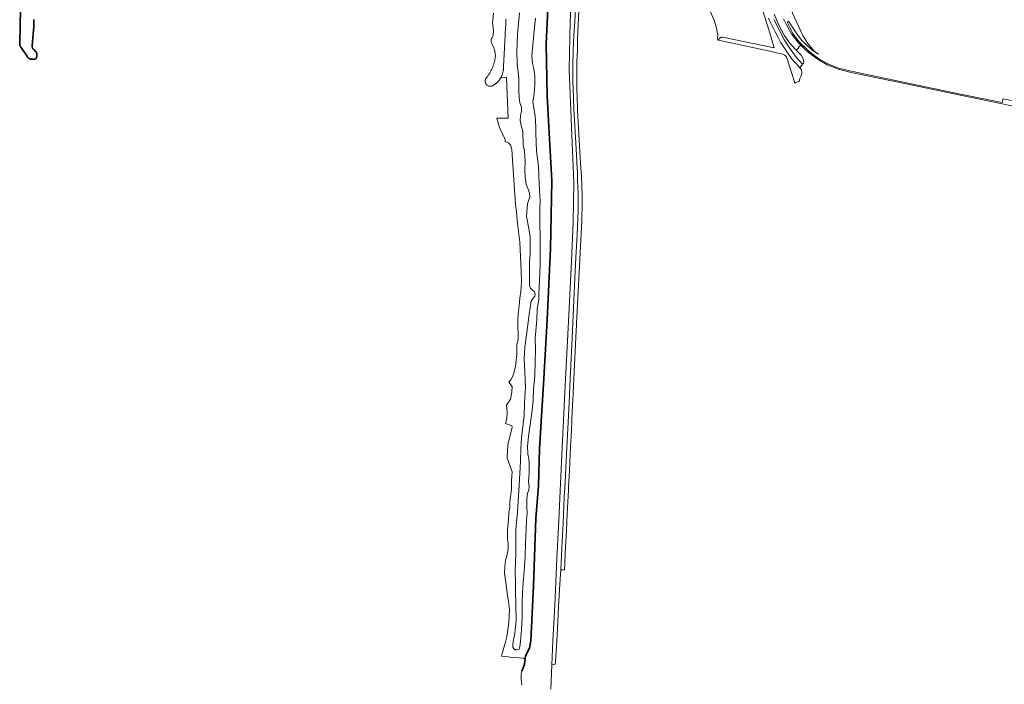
# Model space of a CAD drawing. Extents: x 154222 to 160093, y 456746 to 462495.
# Tile 176 of 254: x 158649 to 159429, y 459966 to 460491. Entities that reach past the tile are written whole.
import ezdxf

# ---------------------------------------------------------------- set-up
doc = ezdxf.new("R2010")
doc.units = 0
doc.header["$LTSCALE"] = 0.75
for name, color, linetype, lineweight in [('B-XX-GK-BESCHOEIING-G', 252, 'GK-BESCHOEIING', 35), ('B-XX-GR-BEPLANTING_CULTUUR_BOSPLANTSOEN-GV', 252, 'CONTINUOUS', 18), ('B-XX-OG-TERREIN_CULTUURSCHEIDING-GV', 252, 'CONTINUOUS', 18), ('B-XX-OG-TERREIN_ERF-GV', 252, 'CONTINUOUS', 18), ('B-XX-OG-WATER_SLOOT-GV', 252, 'CONTINUOUS', 18), ('B-XX-VH-VERHARDING_ASFALT-GV', 252, 'CONTINUOUS', 18), ('B-XX-VH-VERHARDING_BETON-GV', 252, 'CONTINUOUS', 18)]:
    doc.layers.add(name, color=color, linetype=linetype, lineweight=lineweight)
doc.linetypes.add('GK-BESCHOEIING', pattern='A,30,-5,[1,NLCS.SHX,S=1,R=0,X=0,Y=0],-5', length=40)

msp = doc.modelspace()

# ---------------------------------------------------------------- linework, layer by layer
at = {"layer": 'B-XX-GK-BESCHOEIING-G'}
for points in [[(158650.094, 460499.999), (158649.419, 460472.464), (158649.406, 460472.287), (158649.401, 460472.11), (158649.405, 460471.933), (158649.416, 460471.756), (158649.435, 460471.58), (158649.462, 460471.405), (158649.497, 460471.232), (158649.54, 460471.06), (158649.59, 460470.89), (158649.648, 460470.723), (158649.714, 460470.558), (158649.787, 460470.397), (158649.867, 460470.239), (158649.954, 460470.085), (158650.048, 460469.934), (158650.149, 460469.789), (158650.256, 460469.648), (158650.37, 460469.512), (158650.489, 460469.381), (158650.497, 460469.373), (158655.497, 460461.905), (158655.589, 460461.759), (158655.688, 460461.618), (158655.793, 460461.481), (158655.905, 460461.349), (158656.022, 460461.223), (158656.146, 460461.102), (158656.274, 460460.987), (158656.408, 460460.878), (158656.547, 460460.776), (158656.69, 460460.68), (158656.838, 460460.59), (158656.99, 460460.508), (158657.145, 460460.433), (158657.304, 460460.365), (158657.465, 460460.304), (158657.63, 460460.252), (158657.796, 460460.206), (158657.965, 460460.169), (158658.135, 460460.139), (158660.313, 460459.975), (158660.443, 460459.953), (158660.575, 460459.939), (158660.707, 460459.932), (158660.839, 460459.934), (158660.971, 460459.944), (158661.101, 460459.962), (158661.231, 460459.987), (158661.359, 460460.021), (158661.484, 460460.062), (158661.607, 460460.11), (158661.727, 460460.166), (158661.843, 460460.229), (158661.955, 460460.299), (158662.063, 460460.376), (158662.166, 460460.459), (158662.263, 460460.548), (158662.355, 460460.643), (158662.441, 460460.743), (158662.521, 460460.848), (158662.595, 460460.958), (158662.637, 460461.029), (158662.999, 460463.069), (158663.018, 460463.25), (158663.029, 460463.432), (158663.032, 460463.613), (158663.027, 460463.795), (158663.014, 460463.977), (158662.993, 460464.157), (158662.964, 460464.337), (158662.927, 460464.515), (158662.883, 460464.692), (158662.831, 460464.866), (158662.771, 460465.038), (158662.703, 460465.207), (158662.629, 460465.373), (158662.547, 460465.535), (158662.458, 460465.694), (158662.454, 460465.7), (158660.53, 460467.699), (158660.45, 460467.764), (158660.331, 460467.869), (158660.217, 460467.98), (158660.11, 460468.096), (158660.008, 460468.218), (158659.912, 460468.345), (158659.823, 460468.476), (158659.741, 460468.612), (158659.666, 460468.751), (158659.598, 460468.895), (158659.537, 460469.041), (158659.483, 460469.191), (158659.438, 460469.342), (158659.4, 460469.496), (158659.369, 460469.652), (158659.347, 460469.809), (158659.332, 460469.967), (158659.326, 460470.126), (158659.328, 460470.284), (158659.337, 460470.443), (158659.355, 460470.6), (158659.38, 460470.757), (158660.159, 460480.059), (158660.465, 460485.726), (158660.52, 460491.4)], [(159046.719, 459975.895), (159048.956, 459981.317), (159049.25, 459984.138), (159049.39, 459985.458), (159049.61, 459988.058), (159052.882, 459994.173), (159054.001, 460000), (159055.867, 460043.718), (159057.832, 460096.682), (159059.843, 460122.971), (159060.796, 460151.719), (159064.147, 460207.593), (159066.785, 460253.866), (159069.488, 460310.024), (159070.612, 460363.859), (159068.141, 460406.658), (159066.808, 460431.164), (159066.006, 460472.225), (159067.352, 460500)]]:
    msp.add_lwpolyline(points, dxfattribs=at)
at = {"layer": 'B-XX-GR-BEPLANTING_CULTUUR_BOSPLANTSOEN-GV'}
for points in [[(159034.149, 460491.664), (159034.119, 460490.388), (159034.08, 460489.112), (159034.034, 460487.836), (159033.979, 460486.56), (159033.917, 460485.285), (159033.846, 460484.01), (159033.768, 460482.736), (159033.682, 460481.462), (159033.587, 460480.189), (159033.485, 460478.916), (159032.218, 460454.291), (159032.224, 460454.159), (159032.236, 460453.798), (159032.24, 460453.436), (159032.235, 460453.075), (159032.223, 460452.714), (159032.203, 460452.353), (159032.174, 460451.993), (159032.138, 460451.633), (159032.094, 460451.275), (159032.041, 460450.917), (159031.981, 460450.561), (159031.913, 460450.206), (159031.838, 460449.853), (159031.754, 460449.501), (159031.663, 460449.152), (159031.564, 460448.804), (159031.457, 460448.459), (159031.343, 460448.116), (159031.221, 460447.776), (159031.091, 460447.439), (159030.954, 460447.104), (159030.81, 460446.773), (159030.659, 460446.445), (159030.5, 460446.121), (159030.334, 460445.8), (159030.161, 460445.482), (159029.981, 460445.169), (159034.532, 460445.969), (159035.815, 460413.371), (159026.941, 460413.374), (159028.928, 460406.732), (159029.132, 460406.051), (159033.607, 460396.452), (159033.687, 460394.777), (159033.641, 460394.784), (159035.094, 460394.483), (159036.178, 460393.885), (159036.961, 460393.165), (159038.106, 460391.56), (159038.955, 460388.648), (159039.471, 460380.4), (159041.062, 460356.693), (159041.75, 460345.516), (159042.472, 460338.966), (159043.275, 460330.193), (159045.054, 460315.352), (159046.222, 460292.576), (159046.424, 460283.697), (159045.916, 460276.378), (159045.267, 460271.147), (159044.696, 460264.97), (159043.96, 460258.733), (159043.657, 460253.699), (159043.623, 460249.236), (159043.761, 460242.009), (159043.81, 460240.191), (159043.799, 460238.824), (159043.234, 460236.088), (159042.849, 460234.043), (159042.777, 460232.51), (159042.754, 460229.64), (159042.761, 460227.011), (159042.648, 460223.99), (159042.293, 460221.465), (159041.658, 460217.061), (159040.171, 460210.867), (159039.215, 460208.325), (159038.018, 460206.384), (159036.405, 460204.707), (159039.229, 460201.179), (159038.743, 460196.626), (159037.787, 460191.199), (159034.61, 460186.5), (159035.11, 460180.79), (159034.77, 460175.86), (159033.72, 460171.76), (159038.731, 460170.171), (159038.983, 460168.878), (159035.761, 460155.006), (159035.041, 460144.646), (159037.635, 460138.036), (159039.029, 460133.72), (159038.505, 460126.867), (159038.545, 460119.79), (159037.373, 460110.231), (159037.268, 460107.256), (159037.249, 460105.543), (159036.402, 460101.822), (159036.26, 460095.556), (159035.596, 460090.393), (159035.445, 460087.508), (159035.383, 460085.276), (159035.529, 460080.972), (159035.877, 460076.758), (159035.817, 460073.692), (159035.621, 460070.965), (159034.864, 460067.199), (159033.88, 460063.816), (159033.24, 460058.518), (159033.163, 460053.198), (159034.036, 460046.349), (159035.13, 460037.66), (159036.32, 460030.99), (159036.909, 460024.815), (159036.48, 460014.58), (159035.02, 460003.04), (159034.147, 460000), (159030.984, 459988.989), (159030.64, 459987.79), (159033.747, 459987.484), (159037.55, 459987.11), (159048.1, 459986.16), (159049.39, 459985.458), (159049.61, 459988.058), (159052.882, 459994.173), (159054.001, 460000), (159055.867, 460043.718), (159057.832, 460096.682), (159059.843, 460122.971), (159060.796, 460151.719), (159064.147, 460207.593), (159066.785, 460253.866), (159069.488, 460310.024), (159070.612, 460363.859), (159068.167, 460406.205), (159068.141, 460406.658), (159066.808, 460431.164), (159066.006, 460472.225), (159067.352, 460500)], [(159045.038, 460496.779), (159043.424, 460479.635), (159042.915, 460466.178), (159043.04, 460456.644), (159044.387, 460445.052), (159044.514, 460434.436), (159044.593, 460430.075), (159045.212, 460425.479), (159046.404, 460422.101), (159046.58, 460418.991), (159045.778, 460415.169), (159045.449, 460411.517), (159046.587, 460406.495), (159047.431, 460402.766), (159047.694, 460392.32), (159048.957, 460387.387), (159049.45, 460379.038), (159049.161, 460372.749), (159049.277, 460367.035), (159050.137, 460361.054), (159051.701, 460357.305), (159052.757, 460354.129), (159053, 460351.29), (159051.29, 460345.572), (159050.402, 460335.529), (159052.25, 460326.237), (159053.315, 460319.376), (159053.314, 460306.022), (159052.789, 460299.293), (159052.714, 460288.339), (159052.868, 460280.868), (159053.515, 460278.808), (159054.938, 460277.594), (159056.734, 460275.908), (159057.212, 460274.084), (159057.046, 460272.629), (159055.766, 460270.902), (159054.014, 460268.531), (159052.687, 460258.115), (159050.36, 460241.983), (159049.234, 460232.379), (159048.716, 460223.013), (159049.078, 460213.075), (159049.65, 460200.533), (159048.801, 460187.955), (159048.588, 460178.218), (159046.434, 460160.666), (159045.914, 460152.044), (159045.769, 460142.07), (159044.531, 460122.898), (159043.365, 460102.036), (159042.115, 460087.969), (159042.1, 460080.024), (159042.062, 460068.192), (159041.703, 460063.018), (159041.421, 460053.687), (159041.842, 460047.332), (159041.759, 460039.826), (159041.991, 460028.062), (159042.155, 460016.196), (159041.268, 460005.747), (159039.998, 459999.523), (159039.53, 459996.479), (159039.668, 459994.969), (159040.392, 459993.776), (159041.544, 459992.81), (159043.167, 459992.747), (159044.608, 459993.426), (159045.166, 459995.524), (159045.623, 459999.549), (159046.427, 460008.898), (159047.071, 460019.102), (159047.154, 460029.706), (159047.156, 460038.468), (159047.8, 460045.92), (159048.63, 460055.216), (159049.462, 460066.542), (159049.705, 460077.387), (159050.162, 460088.045), (159050.351, 460095.524), (159050.913, 460100.653), (159050.808, 460105.968), (159050.756, 460112.459), (159051.212, 460116.546), (159052.308, 460119.538), (159052.495, 460122.182), (159052.016, 460125.842), (159052.552, 460132.573), (159052.661, 460140.32), (159052.235, 460144.086), (159051.514, 460147.613), (159051.302, 460153.997), (159051.946, 460161.69), (159054.569, 460180.201), (159055.667, 460190.11), (159056.123, 460198.872), (159057.168, 460209.556), (159057.278, 460220.856), (159057.548, 460230.338), (159057.417, 460239.26), (159058.623, 460253.898), (159058.972, 460262.339), (159060.15, 460269.952), (159060.258, 460274.333), (159060.849, 460284.857), (159061.173, 460297.625), (159061.256, 460309.058), (159061.392, 460318.327), (159060.915, 460330.562), (159061.132, 460341.727), (159061.214, 460347.978), (159060.842, 460356.499), (159060.177, 460367.451), (159059.832, 460375.572), (159058.366, 460387.326), (159057.916, 460401.643), (159057.714, 460406.345), (159057.332, 460415.24), (159056.239, 460421.224), (159055.466, 460426.513), (159056.135, 460430.814), (159056.67, 460435.755), (159056.966, 460440.457), (159057.128, 460446.654), (159056.248, 460452.504), (159055.234, 460456.644), (159054.701, 460462.735), (159056.416, 460482.689), (159057.701, 460492.545)], [(159057.701, 460492.545), (159056.416, 460482.689), (159054.701, 460462.735), (159055.234, 460456.644), (159056.248, 460452.504), (159057.128, 460446.654), (159056.966, 460440.457), (159056.67, 460435.755), (159056.135, 460430.814), (159055.466, 460426.513), (159056.239, 460421.224), (159057.332, 460415.24), (159057.714, 460406.345), (159057.916, 460401.643), (159058.366, 460387.326), (159059.832, 460375.572), (159060.177, 460367.451), (159060.842, 460356.499), (159061.214, 460347.978), (159061.132, 460341.727), (159060.915, 460330.562), (159061.392, 460318.327), (159061.256, 460309.058), (159061.173, 460297.625), (159060.849, 460284.857), (159060.258, 460274.333), (159060.15, 460269.952), (159058.972, 460262.339), (159058.623, 460253.898), (159057.417, 460239.26), (159057.548, 460230.338), (159057.278, 460220.856), (159057.168, 460209.556), (159056.123, 460198.872), (159055.667, 460190.11), (159054.569, 460180.201), (159051.946, 460161.69), (159051.302, 460153.997), (159051.514, 460147.613), (159052.235, 460144.086), (159052.661, 460140.32), (159052.552, 460132.573), (159052.016, 460125.842), (159052.495, 460122.182), (159052.308, 460119.538), (159051.212, 460116.546), (159050.756, 460112.459), (159050.808, 460105.968), (159050.913, 460100.653), (159050.351, 460095.524), (159050.162, 460088.045), (159049.705, 460077.387), (159049.462, 460066.542), (159048.63, 460055.216), (159047.8, 460045.92), (159047.156, 460038.468), (159047.154, 460029.706), (159047.071, 460019.102), (159046.427, 460008.898), (159045.623, 459999.549), (159045.166, 459995.524), (159044.608, 459993.426), (159043.167, 459992.747), (159041.544, 459992.81), (159040.392, 459993.776), (159039.668, 459994.969), (159039.53, 459996.479), (159039.998, 459999.523), (159041.268, 460005.747), (159042.155, 460016.196), (159041.991, 460028.062), (159041.759, 460039.826), (159041.842, 460047.332), (159041.421, 460053.687), (159041.703, 460063.018), (159042.062, 460068.192), (159042.1, 460080.024), (159042.115, 460087.969), (159043.365, 460102.036), (159044.531, 460122.898), (159045.769, 460142.07), (159045.914, 460152.044), (159046.434, 460160.666), (159048.588, 460178.218), (159048.801, 460187.955), (159049.65, 460200.533), (159049.078, 460213.075), (159048.716, 460223.013), (159049.234, 460232.379), (159050.36, 460241.983), (159052.687, 460258.115), (159054.014, 460268.531), (159055.766, 460270.902), (159057.046, 460272.629), (159057.212, 460274.084), (159056.734, 460275.908), (159054.938, 460277.594), (159053.515, 460278.808), (159052.868, 460280.868), (159052.714, 460288.339), (159052.789, 460299.293), (159053.314, 460306.022), (159053.315, 460319.376), (159052.25, 460326.237), (159050.402, 460335.529), (159051.29, 460345.572), (159053, 460351.29), (159052.757, 460354.129), (159051.701, 460357.305), (159050.137, 460361.054), (159049.277, 460367.035), (159049.161, 460372.749), (159049.45, 460379.038), (159048.957, 460387.387), (159047.694, 460392.32), (159047.431, 460402.766), (159046.587, 460406.495), (159045.449, 460411.517), (159045.778, 460415.169), (159046.58, 460418.991), (159046.404, 460422.101), (159045.212, 460425.479), (159044.593, 460430.075), (159044.514, 460434.436), (159044.387, 460445.052), (159043.04, 460456.644), (159042.915, 460466.178), (159043.424, 460479.635), (159045.038, 460496.779)]]:
    msp.add_lwpolyline(points, dxfattribs=at)
at = {"layer": 'B-XX-OG-TERREIN_CULTUURSCHEIDING-GV'}
for points in [[(159085.64, 460500), (159085.001, 460489.846), (159084.19, 460451.833), (159086.043, 460406.281), (159088.007, 460362.514), (159087.504, 460331.468), (159085.998, 460300.346), (159083.719, 460252.522), (159080.854, 460196.661), (159078.157, 460141.555), (159075.912, 460095.401), (159074.554, 460065.078), (159072.765, 460027.886), (159071.405, 460000), (159070.474, 459980.899), (159073.248, 459981.613), (159073.4, 459983.57), (159074.434, 460000), (159075.341, 460015.076), (159075.892, 460027.148), (159077.131, 460048.979), (159077.514, 460056.127), (159078.109, 460067.222), (159078.741, 460078.874), (159079.388, 460092.799), (159080.219, 460113.616), (159080.932, 460125.178), (159081.782, 460142.359), (159083.162, 460167.866), (159084.204, 460188.274), (159084.989, 460207.168), (159086.482, 460239.717), (159087.626, 460263.671), (159088.721, 460286.863), (159089.543, 460303.113), (159090.45, 460321.206), (159091.224, 460340.741), (159091.222, 460354.023), (159090.886, 460364.3), (159090.816, 460370.291), (159090.657, 460373.488), (159089.726, 460389.059), (159088.436, 460411.63), (159088.348, 460413.149), (159088.231, 460415.262), (159088.123, 460417.376), (159088.023, 460419.49), (159087.931, 460421.604), (159087.847, 460423.719), (159087.771, 460425.834), (159087.703, 460427.949), (159087.642, 460430.065), (159087.127, 460443.048), (159087.237, 460455.209), (159087.421, 460466.309), (159087.97, 460479.372), (159088.718, 460489.926), (159089.186, 460500)], [(159236.905, 460500), (159242.693, 460481.731), (159246.521, 460469.031), (159244.998, 460469.246), (159205.64, 460477.53), (159205.471, 460477.524), (159205.303, 460477.51), (159205.136, 460477.488), (159204.97, 460477.459), (159204.805, 460477.421), (159204.643, 460477.376), (159204.482, 460477.322), (159204.325, 460477.262), (159204.17, 460477.194), (159204.019, 460477.119), (159203.872, 460477.036), (159203.729, 460476.947), (159203.59, 460476.851), (159203.455, 460476.749), (159203.326, 460476.641), (159203.202, 460476.526), (159203.084, 460476.406), (159202.971, 460476.28), (159202.865, 460476.149), (159202.765, 460476.013), (159202.671, 460475.872), (159202.584, 460475.728), (159202.505, 460475.579), (159202.432, 460475.427), (159202.367, 460475.271), (159202.308, 460475.113), (159202.291, 460475.057), (159245.278, 460465.765), (159250.527, 460464.692), (159252.334, 460464.184), (159253.738, 460463.707), (159254.791, 460463.158), (159255.624, 460462.509), (159256.196, 460461.789), (159256.808, 460460.397), (159262.361, 460443.026), (159262.888, 460441.179), (159263.654, 460441.526), (159264.81, 460442.023), (159266.443, 460442.634), (159266.431, 460443.232), (159266.854, 460444.901), (159267.412, 460446.32), (159267.981, 460447.766), (159268.317, 460449.344), (159267.959, 460451.548), (159266.854, 460453.358), (159264.006, 460456.283), (159261.035, 460459.513), (159256.462, 460465.966), (159255.616, 460467.16), (159251.582, 460473.481), (159248.854, 460478.714), (159247.307, 460481.682), (159242.954, 460490.065), (159241.972, 460492.47)], [(159434.368, 460427.319), (159427.349, 460428.657), (159427.078, 460426.881), (159426.901, 460425.721), (159393.887, 460432.487), (159351.098, 460441.456), (159308.581, 460450.238), (159297.451, 460453.093), (159288.932, 460456.43), (159281.9, 460460.393), (159274.149, 460466.07), (159266.161, 460473.859), (159261.165, 460480.469), (159257.235, 460488.312), (159256.774, 460489.446), (159257.188, 460489.672), (159257.85, 460490.033), (159258.723, 460488.563), (159263.228, 460481.71), (159267.972, 460475.195), (159276.159, 460467.507), (159281.44, 460463.979), (159278.032, 460466.536), (159273.005, 460472.356), (159269.036, 460478.839), (159259.475, 460500)], [(159246.134, 460491.536), (159250.412, 460483.297), (159254.615, 460475.235), (159258.521, 460469.114), (159263.785, 460461.685), (159266.355, 460458.758), (159268.975, 460456.085), (159269.605, 460456.884), (159269.907, 460457.991), (159269.741, 460459.387), (159268.99, 460461.412), (159267.841, 460463.291), (159266.268, 460464.885), (159263.93, 460467.254), (159263.671, 460467.516), (159258.545, 460472.926), (159254.42, 460479.105), (159250.033, 460487.005), (159246.528, 460495.795)], [(159253.794, 460492.057), (159255.806, 460487.763), (159260.183, 460480.009), (159265.5, 460473.136), (159267.603, 460471.092), (159270.009, 460468.754), (159273.557, 460465.305), (159281.278, 460459.717), (159288.301, 460455.707), (159291.388, 460454.471), (159296.978, 460452.231), (159308.513, 460449.188), (159350.83, 460440.507), (159393.675, 460431.589), (159426.86, 460424.648), (159434.552, 460423.11)]]:
    msp.add_lwpolyline(points, dxfattribs=at)
at = {"layer": 'B-XX-OG-TERREIN_ERF-GV'}
msp.add_lwpolyline([(159194.974, 460500), (159198.87, 460491.01), (159200.735, 460484.675), (159201.464, 460481.82), (159201.961, 460479.337), (159201.934, 460478.075), (159201.588, 460476.271), (159201.589, 460475.83), (159201.77, 460475.44), (159202.061, 460475.21), (159202.291, 460475.057), (159202.308, 460475.113), (159202.367, 460475.271), (159202.432, 460475.427), (159202.505, 460475.579), (159202.584, 460475.728), (159202.671, 460475.872), (159202.765, 460476.013), (159202.865, 460476.149), (159202.971, 460476.28), (159203.084, 460476.406), (159203.202, 460476.526), (159203.326, 460476.641), (159203.455, 460476.749), (159203.59, 460476.851), (159203.729, 460476.947), (159203.872, 460477.036), (159204.019, 460477.119), (159204.17, 460477.194), (159204.325, 460477.262), (159204.482, 460477.322), (159204.643, 460477.376), (159204.805, 460477.421), (159204.97, 460477.459), (159205.136, 460477.488), (159205.303, 460477.51), (159205.471, 460477.524), (159205.64, 460477.53), (159244.998, 460469.246), (159246.521, 460469.031), (159242.693, 460481.731), (159236.905, 460500)], dxfattribs=at)
at = {"layer": 'B-XX-OG-WATER_SLOOT-GV'}
for points in [[(158650.094, 460499.999), (158649.419, 460472.464), (158649.406, 460472.287), (158649.401, 460472.11), (158649.405, 460471.933), (158649.416, 460471.756), (158649.435, 460471.58), (158649.462, 460471.405), (158649.497, 460471.232), (158649.54, 460471.06), (158649.59, 460470.89), (158649.648, 460470.723), (158649.714, 460470.558), (158649.787, 460470.397), (158649.867, 460470.239), (158649.954, 460470.084), (158650.048, 460469.935), (158650.149, 460469.789), (158650.256, 460469.648), (158650.37, 460469.512), (158650.489, 460469.381), (158650.497, 460469.373), (158655.497, 460461.905), (158655.589, 460461.759), (158655.688, 460461.618), (158655.793, 460461.481), (158655.905, 460461.349), (158656.022, 460461.223), (158656.146, 460461.102), (158656.274, 460460.987), (158656.408, 460460.878), (158656.547, 460460.776), (158656.69, 460460.68), (158656.838, 460460.59), (158656.99, 460460.508), (158657.145, 460460.433), (158657.304, 460460.365), (158657.466, 460460.304), (158657.63, 460460.251), (158657.796, 460460.206), (158657.965, 460460.169), (158658.135, 460460.139), (158660.313, 460459.975), (158660.443, 460459.953), (158660.575, 460459.939), (158660.707, 460459.932), (158660.839, 460459.934), (158660.97, 460459.944), (158661.101, 460459.962), (158661.231, 460459.987), (158661.359, 460460.021), (158661.484, 460460.062), (158661.607, 460460.11), (158661.727, 460460.166), (158661.843, 460460.229), (158661.955, 460460.299), (158662.063, 460460.376), (158662.166, 460460.459), (158662.263, 460460.548), (158662.355, 460460.643), (158662.441, 460460.743), (158662.521, 460460.848), (158662.595, 460460.958), (158662.637, 460461.029), (158662.999, 460463.069), (158663.018, 460463.25), (158663.029, 460463.431), (158663.032, 460463.613), (158663.027, 460463.795), (158663.014, 460463.977), (158662.993, 460464.157), (158662.964, 460464.337), (158662.927, 460464.515), (158662.883, 460464.692), (158662.831, 460464.866), (158662.771, 460465.038), (158662.703, 460465.207), (158662.629, 460465.373), (158662.547, 460465.535), (158662.458, 460465.694), (158662.454, 460465.7), (158660.53, 460467.699), (158660.45, 460467.764), (158660.331, 460467.869), (158660.217, 460467.98), (158660.11, 460468.096), (158660.008, 460468.218), (158659.912, 460468.345), (158659.823, 460468.476), (158659.741, 460468.612), (158659.666, 460468.751), (158659.598, 460468.895), (158659.537, 460469.041), (158659.483, 460469.191), (158659.438, 460469.343), (158659.4, 460469.497), (158659.369, 460469.652), (158659.347, 460469.809), (158659.332, 460469.967), (158659.326, 460470.126), (158659.328, 460470.284), (158659.337, 460470.443), (158659.355, 460470.6), (158659.38, 460470.757), (158660.159, 460480.059), (158660.465, 460485.726), (158660.52, 460491.4)], [(159024.394, 460496.534), (159023.845, 460490.673), (159023.647, 460488.801), (159023.741, 460487.269), (159024.249, 460482.334), (159024.102, 460479.341), (159023.872, 460478.084), (159023.36, 460477.058), (159022.753, 460476.381), (159022.597, 460475.884), (159022.509, 460474.915), (159022.534, 460473.968), (159022.762, 460472.977), (159023.282, 460472.032), (159024.46, 460469.488), (159025.097, 460467.438), (159025.599, 460464.87), (159025.876, 460462.654), (159025.817, 460462.138), (159025.749, 460461.624), (159025.675, 460461.11), (159025.592, 460460.598), (159025.501, 460460.087), (159025.402, 460459.578), (159025.296, 460459.07), (159025.182, 460458.564), (159025.06, 460458.059), (159024.93, 460457.557), (159024.792, 460457.057), (159024.647, 460456.558), (159024.494, 460456.063), (159024.333, 460455.569), (159024.165, 460455.078), (159023.99, 460454.59), (159023.806, 460454.105), (159023.616, 460453.622), (159023.418, 460453.142), (159023.212, 460452.666), (159022.999, 460452.193), (159022.78, 460451.723), (159022.552, 460451.256), (159022.318, 460450.793), (159022.076, 460450.334), (159021.828, 460449.879), (159021.572, 460449.427), (159021.31, 460448.979), (159021.04, 460448.536), (159020.764, 460448.097), (159020.481, 460447.662), (159020.192, 460447.231), (159019.896, 460446.805), (159019.593, 460446.384), (159019.284, 460445.967), (159018.968, 460445.555), (159018.842, 460445.428), (159018.721, 460445.295), (159018.606, 460445.157), (159018.498, 460445.014), (159018.396, 460444.866), (159018.301, 460444.714), (159018.213, 460444.558), (159018.132, 460444.398), (159018.058, 460444.234), (159017.991, 460444.068), (159017.932, 460443.898), (159017.88, 460443.727), (159017.837, 460443.552), (159017.801, 460443.377), (159017.773, 460443.2), (159017.752, 460443.021), (159017.74, 460442.842), (159017.736, 460442.663), (159017.74, 460442.484), (159017.751, 460442.305), (159017.771, 460442.126), (159017.799, 460441.949), (159017.802, 460441.93), (159017.838, 460441.754), (159017.882, 460441.58), (159017.934, 460441.408), (159017.993, 460441.239), (159018.06, 460441.072), (159018.135, 460440.909), (159018.216, 460440.749), (159018.304, 460440.593), (159018.4, 460440.441), (159018.502, 460440.293), (159018.61, 460440.15), (159018.725, 460440.012), (159018.846, 460439.879), (159018.972, 460439.752), (159019.104, 460439.631), (159019.242, 460439.515), (159019.384, 460439.406), (159019.417, 460439.382), (159020.003, 460439.03), (159020.639, 460438.782), (159020.813, 460438.735), (159020.988, 460438.696), (159021.165, 460438.664), (159021.343, 460438.641), (159021.523, 460438.625), (159021.702, 460438.618), (159021.882, 460438.618), (159022.062, 460438.626), (159022.241, 460438.643), (159022.419, 460438.667), (159022.596, 460438.699), (159022.771, 460438.739), (159022.945, 460438.787), (159023.116, 460438.843), (159023.284, 460438.906), (159023.411, 460438.959), (159023.73, 460439.128), (159024.045, 460439.304), (159024.357, 460439.488), (159024.664, 460439.678), (159024.967, 460439.874), (159025.266, 460440.078), (159025.559, 460440.288), (159025.849, 460440.505), (159026.133, 460440.727), (159026.412, 460440.956), (159026.687, 460441.192), (159026.955, 460441.433), (159027.219, 460441.68), (159027.477, 460441.933), (159027.729, 460442.191), (159027.976, 460442.455), (159028.216, 460442.725), (159028.451, 460442.999), (159028.679, 460443.279), (159028.902, 460443.564), (159029.117, 460443.854), (159029.327, 460444.148), (159029.53, 460444.447), (159029.726, 460444.751), (159029.915, 460445.058), (159029.981, 460445.169), (159030.161, 460445.482), (159030.334, 460445.8), (159030.5, 460446.121), (159030.659, 460446.445), (159030.81, 460446.773), (159030.954, 460447.104), (159031.091, 460447.439), (159031.221, 460447.776), (159031.343, 460448.116), (159031.457, 460448.459), (159031.564, 460448.804), (159031.663, 460449.152), (159031.754, 460449.501), (159031.838, 460449.853), (159031.913, 460450.206), (159031.981, 460450.561), (159032.041, 460450.917), (159032.094, 460451.275), (159032.138, 460451.633), (159032.174, 460451.993), (159032.203, 460452.353), (159032.223, 460452.714), (159032.235, 460453.075), (159032.24, 460453.436), (159032.236, 460453.798), (159032.224, 460454.159), (159032.218, 460454.291), (159033.485, 460478.916), (159033.587, 460480.189), (159033.682, 460481.462), (159033.768, 460482.736), (159033.846, 460484.01), (159033.917, 460485.285), (159033.979, 460486.56), (159034.034, 460487.836), (159034.08, 460489.112), (159034.119, 460490.388), (159034.149, 460491.664)], [(159067.352, 460500), (159066.006, 460472.225), (159066.808, 460431.164), (159068.141, 460406.658), (159068.167, 460406.205), (159070.612, 460363.859), (159069.488, 460310.024), (159066.785, 460253.866), (159064.147, 460207.593), (159060.796, 460151.719), (159059.843, 460122.971), (159057.832, 460096.682), (159055.867, 460043.718), (159054.001, 460000), (159052.882, 459994.173), (159049.61, 459988.058), (159049.39, 459985.458), (159049.25, 459984.138), (159048.956, 459981.317), (159046.719, 459975.895), (159046.33, 459973.803), (159046.201, 459972.481), (159046.148, 459970.99), (159046.265, 459969.442), (159046.478, 459967.441), (159046.729, 459964.987)], [(159069.75, 459961.825), (159070.474, 459980.899), (159071.405, 460000), (159072.765, 460027.886), (159074.554, 460065.078), (159075.912, 460095.401), (159078.157, 460141.555), (159080.854, 460196.661), (159083.719, 460252.522), (159085.998, 460300.346), (159087.504, 460331.468), (159088.007, 460362.514), (159086.043, 460406.281), (159084.19, 460451.833), (159085.001, 460489.846), (159085.64, 460500)]]:
    msp.add_lwpolyline(points, dxfattribs=at)
at = {"layer": 'B-XX-VH-VERHARDING_ASFALT-GV'}
for points in [[(159089.186, 460500), (159088.718, 460489.926), (159087.97, 460479.372), (159087.421, 460466.309), (159087.237, 460455.209), (159087.127, 460443.048), (159087.642, 460430.065), (159087.703, 460427.949), (159087.771, 460425.834), (159087.847, 460423.719), (159087.931, 460421.604), (159088.023, 460419.49), (159088.123, 460417.376), (159088.231, 460415.262), (159088.348, 460413.149), (159088.436, 460411.63), (159089.726, 460389.059), (159090.657, 460373.488), (159090.816, 460370.291), (159090.886, 460364.3), (159091.222, 460354.023), (159091.224, 460340.741), (159090.45, 460321.206), (159089.543, 460303.113), (159088.721, 460286.863), (159087.626, 460263.671), (159086.482, 460239.717), (159084.989, 460207.168), (159084.204, 460188.274), (159083.162, 460167.866), (159081.782, 460142.359), (159080.932, 460125.178), (159080.219, 460113.616), (159079.388, 460092.799), (159078.741, 460078.874), (159078.109, 460067.222), (159077.514, 460056.127), (159079.23, 460056.038), (159080.54, 460055.97), (159080.81, 460060.86), (159081.13, 460069.26), (159082.02, 460087.157), (159082.698, 460100.804), (159083.614, 460119.221), (159083.71, 460121.16), (159084.156, 460130.299), (159084.37, 460134.69), (159084.69, 460141.15), (159084.719, 460141.736), (159085.284, 460153.142), (159085.29, 460153.26), (159085.951, 460166.469), (159086.34, 460174.24), (159086.406, 460175.53), (159086.961, 460186.378), (159087.42, 460195.35), (159087.455, 460196.07), (159089.617, 460240.201), (159090.097, 460250), (159090.147, 460251.026), (159094.113, 460332.12), (159094.185, 460333.764), (159094.249, 460335.409), (159094.304, 460337.054), (159094.352, 460338.7), (159094.392, 460340.345), (159094.424, 460341.991), (159094.447, 460343.637), (159094.463, 460345.283), (159094.471, 460346.929), (159094.471, 460348.575), (159094.462, 460350.221), (159094.446, 460351.867), (159094.422, 460353.513), (159094.39, 460355.159), (159094.35, 460356.804), (159094.301, 460358.45), (159094.245, 460360.095), (159094.181, 460361.74), (159094.109, 460363.384), (159094.029, 460365.028), (159093.94, 460366.672), (159093.844, 460368.315), (159093.74, 460369.958), (159093.628, 460371.6), (159093.508, 460373.242), (159093.496, 460373.398), (159091.857, 460400.66), (159090.911, 460419.688), (159090.525, 460431.271), (159090.381, 460435.609), (159090.277, 460438.729), (159090.25, 460440.77), (159090.291, 460449.713), (159090.3, 460451.6), (159090.36, 460456.97), (159090.409, 460458.957), (159090.489, 460462.141), (159090.5, 460462.59), (159090.69, 460467.3), (159090.704, 460467.823), (159090.928, 460476.079), (159090.93, 460476.15), (159091.1, 460480.36), (159091.172, 460481.872), (159091.95, 460498.1)], [(159246.528, 460495.795), (159250.033, 460487.005), (159254.42, 460479.105), (159258.545, 460472.926), (159263.671, 460467.516), (159263.93, 460467.254), (159267.603, 460471.092), (159265.5, 460473.136), (159260.183, 460480.009), (159255.806, 460487.763), (159253.794, 460492.057)]]:
    msp.add_lwpolyline(points, dxfattribs=at)
at = {"layer": 'B-XX-VH-VERHARDING_BETON-GV'}
msp.add_lwpolyline([(159241.972, 460492.47), (159242.954, 460490.065), (159247.307, 460481.682), (159248.854, 460478.714), (159251.582, 460473.481), (159255.616, 460467.16), (159256.462, 460465.966), (159261.035, 460459.513), (159264.006, 460456.283), (159266.854, 460453.358), (159268.975, 460456.085), (159266.355, 460458.758), (159263.785, 460461.685), (159258.521, 460469.114), (159254.615, 460475.235), (159250.412, 460483.297), (159246.134, 460491.536)], dxfattribs=at)

doc.saveas('drawing.dxf')
